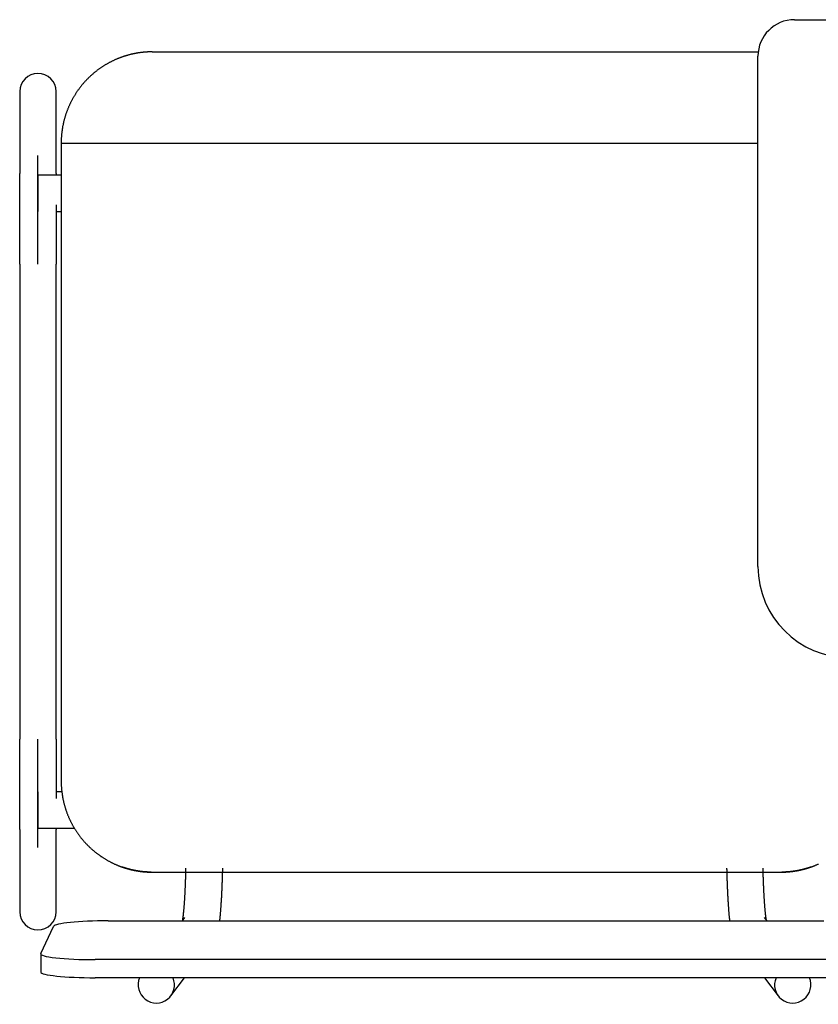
# Model space of a CAD drawing. Header units: metres. Extents: x -1 to 438, y -6 to 53.
# Tile 126 of 149: x 419.379 to 419.817, y 16.05 to 16.59. Entities that reach past the tile are written whole.
import ezdxf

# ---------------------------------------------------------------- set-up
doc = ezdxf.new("R2010")
doc.units = ezdxf.units.M
doc.linetypes.add('CONTINUA', pattern=[0])
doc.layers.add('PA MOBLES ACTUAL', color=7, linetype='CONTINUA', lineweight=25)

msp = doc.modelspace()

# ---------------------------------------------------------------- linework, layer by layer
at = {"layer": 'PA MOBLES ACTUAL', "color": 180, "transparency": 33554687}
for p, q in [((419.80411, 16.58983), (420.06411, 16.58983)), ((419.45162, 16.57218), (419.78425, 16.57218)), ((419.78411, 16.28983), (419.78411, 16.56983)), ((419.37885, 16.55044), (419.37885, 16.50538)), ((419.39885, 16.50538), (419.39885, 16.55044)), ((419.40162, 16.52218), (419.78411, 16.52218)), ((419.40162, 16.52218), (419.40162, 16.17217)), ((419.38885, 16.45569), (419.38885, 16.51526)), ((419.38885, 16.50457), (419.38885, 16.48457)), ((419.40162, 16.50457), (419.38885, 16.50457)), ((419.39885, 16.48457), (419.40162, 16.48457)), ((419.37885, 16.45569), (419.37885, 16.19519)), ((419.39885, 16.19519), (419.39885, 16.45569)), ((419.38885, 16.13562), (419.38885, 16.19519)), ((419.38885, 16.16631), (419.38885, 16.14631)), ((419.40197, 16.16631), (419.39885, 16.16631)), ((419.37885, 16.1455), (419.37885, 16.10044)), ((419.38885, 16.14631), (419.40883, 16.14631)), ((419.39885, 16.10044), (419.39885, 16.1455)), ((419.45105, 16.12218), (419.7972, 16.12218)), ((419.45105, 16.12218), (419.7972, 16.12218)), ((419.46933, 16.09725), (419.46798, 16.09547)), ((419.78906, 16.09547), (419.78771, 16.09725)), ((419.3904, 16.07753), (419.3974, 16.09243)), ((419.42737, 16.09547), (419.82029, 16.09547)), ((419.39037, 16.07737), (419.39037, 16.06742)), ((419.82729, 16.07417), (419.42037, 16.07417)), ((419.82729, 16.06423), (419.42037, 16.06423)), ((419.46181, 16.05428), (419.46937, 16.06423)), ((419.78767, 16.06423), (419.79523, 16.05428))]:
    msp.add_line(p, q, dxfattribs=at)
for points in [[(419.45162, 16.57218), (419.45138, 16.57218), (419.45113, 16.57218), (419.45088, 16.57217), (419.45062, 16.57217), (419.45037, 16.57216), (419.45011, 16.57215), (419.44986, 16.57215), (419.4496, 16.57214), (419.44934, 16.57212), (419.44908, 16.57211), (419.44882, 16.5721), (419.44856, 16.57208), (419.4483, 16.57207), (419.44803, 16.57205), (419.44777, 16.57203), (419.44751, 16.57201), (419.44724, 16.57198), (419.44698, 16.57196), (419.44671, 16.57193), (419.44644, 16.57191), (419.44617, 16.57188), (419.44591, 16.57185), (419.44564, 16.57182), (419.44537, 16.57178), (419.4451, 16.57175), (419.44483, 16.57171), (419.44457, 16.57168), (419.4443, 16.57164), (419.44403, 16.5716), (419.44376, 16.57156), (419.44362, 16.57153), (419.44349, 16.57151), (419.44335, 16.57149), (419.44321, 16.57147), (419.44308, 16.57144), (419.44294, 16.57142), (419.4428, 16.57139), (419.44267, 16.57137), (419.44253, 16.57134), (419.4424, 16.57132), (419.44226, 16.57129), (419.44212, 16.57127), (419.44199, 16.57124), (419.44185, 16.57121), (419.44172, 16.57119), (419.44158, 16.57116), (419.44145, 16.57113), (419.44131, 16.5711), (419.44118, 16.57107), (419.44104, 16.57105), (419.44091, 16.57102), (419.44077, 16.57099), (419.44064, 16.57096), (419.44051, 16.57093), (419.44037, 16.5709), (419.44024, 16.57086), (419.4401, 16.57083), (419.43997, 16.5708), (419.43984, 16.57077), (419.43971, 16.57074)], [(419.43971, 16.57074), (419.43945, 16.57067), (419.4392, 16.57061), (419.43895, 16.57055), (419.4387, 16.57048), (419.43845, 16.57041), (419.4382, 16.57034), (419.43795, 16.57027), (419.4377, 16.5702), (419.43745, 16.57013), (419.43721, 16.57005), (419.43696, 16.56998), (419.43671, 16.5699), (419.43646, 16.56982), (419.43622, 16.56974), (419.43597, 16.56966), (419.43572, 16.56958), (419.43548, 16.5695), (419.43523, 16.56941), (419.43499, 16.56933), (419.43474, 16.56924), (419.4345, 16.56915), (419.43425, 16.56906), (419.43401, 16.56897), (419.43377, 16.56888), (419.43353, 16.56879), (419.43328, 16.56869), (419.43304, 16.5686), (419.4328, 16.5685), (419.43256, 16.5684), (419.43232, 16.5683), (419.43201, 16.56817), (419.43171, 16.56804), (419.4314, 16.56791), (419.4311, 16.56777), (419.43079, 16.56763), (419.43049, 16.56749), (419.43019, 16.56735), (419.42989, 16.56721), (419.42959, 16.56706), (419.42929, 16.56691), (419.429, 16.56676), (419.4287, 16.56661), (419.4284, 16.56646), (419.42811, 16.5663), (419.42782, 16.56615), (419.42753, 16.56599), (419.42724, 16.56583), (419.42695, 16.56566), (419.42666, 16.5655), (419.42637, 16.56533), (419.42609, 16.56517), (419.42581, 16.565), (419.42552, 16.56482), (419.42524, 16.56465), (419.42496, 16.56448), (419.42468, 16.5643), (419.42441, 16.56412), (419.42413, 16.56394), (419.42386, 16.56376), (419.42359, 16.56358), (419.42332, 16.56339), (419.42305, 16.56321), (419.42278, 16.56302), (419.42251, 16.56283), (419.42225, 16.56264), (419.42198, 16.56245), (419.42172, 16.56225), (419.42146, 16.56206), (419.42121, 16.56186), (419.42095, 16.56166), (419.42069, 16.56146), (419.42044, 16.56126), (419.42019, 16.56106), (419.41994, 16.56086), (419.41969, 16.56065), (419.41944, 16.56044), (419.4192, 16.56024), (419.41896, 16.56003), (419.41871, 16.55982), (419.41847, 16.55961), (419.41824, 16.5594), (419.418, 16.55918), (419.41777, 16.55897), (419.41753, 16.55875), (419.4173, 16.55854), (419.41707, 16.55832), (419.41685, 16.5581), (419.41662, 16.55788), (419.4164, 16.55766), (419.41618, 16.55744), (419.41596, 16.55722), (419.41574, 16.557), (419.41553, 16.55677), (419.41531, 16.55655), (419.4151, 16.55632), (419.41488, 16.55609), (419.41467, 16.55586), (419.41446, 16.55563), (419.41425, 16.55539), (419.41404, 16.55515), (419.41383, 16.55492), (419.41363, 16.55468), (419.41342, 16.55443), (419.41322, 16.55419), (419.41301, 16.55394), (419.41281, 16.5537), (419.41261, 16.55345), (419.41241, 16.5532), (419.41221, 16.55294), (419.41201, 16.55269), (419.41182, 16.55243), (419.41162, 16.55218), (419.41143, 16.55192), (419.41124, 16.55166), (419.41105, 16.55139), (419.41086, 16.55113), (419.41067, 16.55087), (419.41049, 16.5506), (419.4103, 16.55033), (419.41012, 16.55006), (419.40994, 16.54979), (419.40976, 16.54952), (419.40958, 16.54924), (419.40941, 16.54897), (419.40923, 16.54869), (419.40906, 16.54841), (419.40889, 16.54813), (419.40872, 16.54785), (419.40855, 16.54756), (419.40838, 16.54728), (419.40822, 16.547), (419.40806, 16.54671), (419.40789, 16.54642), (419.40774, 16.54613), (419.40758, 16.54584), (419.40742, 16.54555), (419.40727, 16.54526), (419.40712, 16.54496), (419.40697, 16.54467), (419.40682, 16.54437), (419.40667, 16.54407), (419.40653, 16.54377), (419.40639, 16.54348), (419.40625, 16.54317), (419.40611, 16.54287), (419.40597, 16.54257), (419.40584, 16.54227), (419.4057, 16.54196), (419.40557, 16.54166), (419.40545, 16.54135), (419.40532, 16.54104), (419.4052, 16.54073), (419.40507, 16.54043), (419.40495, 16.54012), (419.40483, 16.5398), (419.40472, 16.53949), (419.4046, 16.53918), (419.40449, 16.53887), (419.40438, 16.53855), (419.40427, 16.53824), (419.40417, 16.53792), (419.40406, 16.53761), (419.40396, 16.53729), (419.40386, 16.53697), (419.40377, 16.53666), (419.40367, 16.53634), (419.40358, 16.53602), (419.40349, 16.5357), (419.4034, 16.53538), (419.40331, 16.53506), (419.40323, 16.53474), (419.40315, 16.53442), (419.40307, 16.53409), (419.40299, 16.53377), (419.40291, 16.53345), (419.40284, 16.53313), (419.40277, 16.53281), (419.4027, 16.53248), (419.40263, 16.53216), (419.40257, 16.53184), (419.4025, 16.53151), (419.40244, 16.53119), (419.40238, 16.53086), (419.40233, 16.53054), (419.40227, 16.53022), (419.40222, 16.52989), (419.40217, 16.52957), (419.40213, 16.52924), (419.40208, 16.52892), (419.40204, 16.5286), (419.402, 16.52827), (419.40196, 16.52795), (419.40192, 16.52762), (419.40189, 16.5273), (419.40186, 16.52698), (419.40183, 16.52666), (419.4018, 16.52633), (419.40177, 16.52601), (419.40175, 16.52569), (419.40173, 16.52537), (419.40171, 16.52505), (419.40169, 16.52473), (419.40167, 16.52441), (419.40166, 16.52409), (419.40165, 16.52377), (419.40164, 16.52345), (419.40163, 16.52313), (419.40163, 16.52281), (419.40163, 16.52249), (419.40162, 16.52218)], [(419.37885, 16.45569), (419.37885, 16.45634), (419.37885, 16.45699), (419.37885, 16.45764), (419.37885, 16.45829), (419.37885, 16.45894), (419.37885, 16.45958), (419.37885, 16.46023), (419.37885, 16.46088), (419.37885, 16.46152), (419.37885, 16.46216), (419.37885, 16.46281), (419.37885, 16.46345), (419.37885, 16.46409), (419.37885, 16.46472), (419.37885, 16.46536), (419.37885, 16.466), (419.37885, 16.46663), (419.37885, 16.46726), (419.37885, 16.46789), (419.37885, 16.46852), (419.37885, 16.46914), (419.37885, 16.46977), (419.37885, 16.47039), (419.37885, 16.47101), (419.37885, 16.47162), (419.37885, 16.47224), (419.37885, 16.47285), (419.37885, 16.47346), (419.37885, 16.47407), (419.37885, 16.47467), (419.37885, 16.47527), (419.37885, 16.47587), (419.37885, 16.47646), (419.37885, 16.47705), (419.37885, 16.47763), (419.37885, 16.47822), (419.37885, 16.47879), (419.37885, 16.47937), (419.37885, 16.47994), (419.37885, 16.4805), (419.37885, 16.48106), (419.37885, 16.48162), (419.37885, 16.48217), (419.37885, 16.48272), (419.37885, 16.48326), (419.37885, 16.4838), (419.37885, 16.48433), (419.37885, 16.48486), (419.37885, 16.48538), (419.37885, 16.4859), (419.37885, 16.48642), (419.37885, 16.48693), (419.37885, 16.48743), (419.37885, 16.48793), (419.37885, 16.48842), (419.37885, 16.48891), (419.37885, 16.48939), (419.37885, 16.48987), (419.37885, 16.49034), (419.37885, 16.49081), (419.37885, 16.49121), (419.37885, 16.49161), (419.37885, 16.492), (419.37885, 16.49239), (419.37885, 16.49277), (419.37885, 16.49315), (419.37885, 16.49353), (419.37885, 16.4939), (419.37885, 16.49426), (419.37885, 16.49462), (419.37885, 16.49497), (419.37885, 16.49532), (419.37885, 16.49566), (419.37885, 16.496), (419.37885, 16.49633), (419.37885, 16.49666), (419.37885, 16.49698), (419.37885, 16.4973), (419.37885, 16.49761), (419.37885, 16.49792), (419.37885, 16.49822), (419.37885, 16.49851), (419.37885, 16.49881), (419.37885, 16.49909), (419.37885, 16.49937), (419.37885, 16.49964), (419.37885, 16.49991), (419.37885, 16.50017), (419.37885, 16.50043), (419.37885, 16.50068), (419.37885, 16.50093), (419.37885, 16.50117), (419.37885, 16.5014), (419.37885, 16.50163), (419.37885, 16.50185), (419.37885, 16.50206), (419.37885, 16.50227), (419.37885, 16.50247), (419.37885, 16.50267), (419.37885, 16.50286), (419.37885, 16.50305), (419.37885, 16.50323), (419.37885, 16.5034), (419.37885, 16.50357), (419.37885, 16.50373), (419.37885, 16.50388), (419.37885, 16.50403), (419.37885, 16.50417), (419.37885, 16.50431), (419.37885, 16.50443), (419.37885, 16.50456), (419.37885, 16.50467), (419.37885, 16.50478), (419.37885, 16.50489), (419.37885, 16.50499), (419.37885, 16.50508), (419.37885, 16.50516), (419.37885, 16.50524), (419.37885, 16.50531), (419.37885, 16.50538)], [(419.39885, 16.50538), (419.39885, 16.50536), (419.39885, 16.50534), (419.39885, 16.50532), (419.39885, 16.5053), (419.39885, 16.50528), (419.39885, 16.50526), (419.39885, 16.50524), (419.39885, 16.50521), (419.39885, 16.50519), (419.39885, 16.50517), (419.39885, 16.50514), (419.39885, 16.50512), (419.39885, 16.50509), (419.39885, 16.50506), (419.39885, 16.50504), (419.39885, 16.50501), (419.39885, 16.50498), (419.39885, 16.50495), (419.39885, 16.50493), (419.39885, 16.5049), (419.39885, 16.50487), (419.39885, 16.50483), (419.39885, 16.5048), (419.39885, 16.50477), (419.39885, 16.50474), (419.39885, 16.50471), (419.39885, 16.50467), (419.39885, 16.50464), (419.39885, 16.5046), (419.39885, 16.50457)], [(419.39885, 16.48824), (419.39885, 16.48821), (419.39885, 16.48817), (419.39885, 16.48814), (419.39885, 16.4881), (419.39885, 16.48807), (419.39885, 16.48803), (419.39885, 16.488), (419.39885, 16.48796), (419.39885, 16.48793), (419.39885, 16.48789), (419.39885, 16.48786), (419.39885, 16.48782), (419.39885, 16.48779), (419.39885, 16.48775), (419.39885, 16.48771), (419.39885, 16.48768), (419.39885, 16.48764), (419.39885, 16.48761), (419.39885, 16.48757), (419.39885, 16.48754), (419.39885, 16.4875), (419.39885, 16.48746), (419.39885, 16.48743), (419.39885, 16.48739), (419.39885, 16.48736), (419.39885, 16.48732), (419.39885, 16.48728), (419.39885, 16.48725), (419.39885, 16.48721), (419.39885, 16.48718), (419.39885, 16.48673), (419.39885, 16.48629), (419.39885, 16.48583), (419.39885, 16.48538), (419.39885, 16.48492), (419.39885, 16.48446), (419.39885, 16.48399), (419.39885, 16.48352), (419.39885, 16.48305), (419.39885, 16.48257), (419.39885, 16.48209), (419.39885, 16.48161), (419.39885, 16.48112), (419.39885, 16.48063), (419.39885, 16.48014), (419.39885, 16.47964), (419.39885, 16.47914), (419.39885, 16.47864), (419.39885, 16.47814), (419.39885, 16.47763), (419.39885, 16.47712), (419.39885, 16.4766), (419.39885, 16.47608), (419.39885, 16.47556), (419.39885, 16.47504), (419.39885, 16.47452), (419.39885, 16.47399), (419.39885, 16.47346), (419.39885, 16.47293), (419.39885, 16.47239), (419.39885, 16.47185), (419.39885, 16.47132), (419.39885, 16.47077), (419.39885, 16.47023), (419.39885, 16.46969), (419.39885, 16.46914), (419.39885, 16.46859), (419.39885, 16.46804), (419.39885, 16.46749), (419.39885, 16.46694), (419.39885, 16.46639), (419.39885, 16.46583), (419.39885, 16.46528), (419.39885, 16.46472), (419.39885, 16.46416), (419.39885, 16.4636), (419.39885, 16.46304), (419.39885, 16.46248), (419.39885, 16.46192), (419.39885, 16.46136), (419.39885, 16.46079), (419.39885, 16.46023), (419.39885, 16.45966), (419.39885, 16.45909), (419.39885, 16.45853), (419.39885, 16.45796), (419.39885, 16.45739), (419.39885, 16.45682), (419.39885, 16.45626), (419.39885, 16.45569)], [(419.37885, 16.1455), (419.37885, 16.14557), (419.37885, 16.14566), (419.37885, 16.14575), (419.37885, 16.14585), (419.37885, 16.14596), (419.37885, 16.14608), (419.37885, 16.1462), (419.37885, 16.14634), (419.37885, 16.14648), (419.37885, 16.14663), (419.37885, 16.14679), (419.37885, 16.14696), (419.37885, 16.14713), (419.37885, 16.14731), (419.37885, 16.1475), (419.37885, 16.1477), (419.37885, 16.14791), (419.37885, 16.14812), (419.37885, 16.14835), (419.37885, 16.14858), (419.37885, 16.14882), (419.37885, 16.14906), (419.37885, 16.14932), (419.37885, 16.14958), (419.37885, 16.14985), (419.37885, 16.15013), (419.37885, 16.15041), (419.37885, 16.1507), (419.37885, 16.15101), (419.37885, 16.15131), (419.37885, 16.15163), (419.37885, 16.15195), (419.37885, 16.15228), (419.37885, 16.15262), (419.37885, 16.15296), (419.37885, 16.15332), (419.37885, 16.15367), (419.37885, 16.15404), (419.37885, 16.15441), (419.37885, 16.15479), (419.37885, 16.15517), (419.37885, 16.15557), (419.37885, 16.15596), (419.37885, 16.15637), (419.37885, 16.15678), (419.37885, 16.1572), (419.37885, 16.15762), (419.37885, 16.15805), (419.37885, 16.15849), (419.37885, 16.15894), (419.37885, 16.15938), (419.37885, 16.15984), (419.37885, 16.1603), (419.37885, 16.16077), (419.37885, 16.16124), (419.37885, 16.16172), (419.37885, 16.16221), (419.37885, 16.1627), (419.37885, 16.1632), (419.37885, 16.1637), (419.37885, 16.16414), (419.37885, 16.16459), (419.37885, 16.16504), (419.37885, 16.1655), (419.37885, 16.16596), (419.37885, 16.16642), (419.37885, 16.16689), (419.37885, 16.16736), (419.37885, 16.16783), (419.37885, 16.16831), (419.37885, 16.16879), (419.37885, 16.16927), (419.37885, 16.16976), (419.37885, 16.17025), (419.37885, 16.17074), (419.37885, 16.17124), (419.37885, 16.17174), (419.37885, 16.17224), (419.37885, 16.17274), (419.37885, 16.17325), (419.37885, 16.17376), (419.37885, 16.17428), (419.37885, 16.17479), (419.37885, 16.17531), (419.37885, 16.17584), (419.37885, 16.17636), (419.37885, 16.17689), (419.37885, 16.17742), (419.37885, 16.17795), (419.37885, 16.17849), (419.37885, 16.17902), (419.37885, 16.17956), (419.37885, 16.1801), (419.37885, 16.18065), (419.37885, 16.18119), (419.37885, 16.18174), (419.37885, 16.18228), (419.37885, 16.18283), (419.37885, 16.18338), (419.37885, 16.18394), (419.37885, 16.18449), (419.37885, 16.18504), (419.37885, 16.1856), (419.37885, 16.18616), (419.37885, 16.18672), (419.37885, 16.18728), (419.37885, 16.18784), (419.37885, 16.1884), (419.37885, 16.18896), (419.37885, 16.18952), (419.37885, 16.19009), (419.37885, 16.19065), (419.37885, 16.19122), (419.37885, 16.19178), (419.37885, 16.19235), (419.37885, 16.19292), (419.37885, 16.19349), (419.37885, 16.19405), (419.37885, 16.19462), (419.37885, 16.19519)], [(419.39885, 16.19519), (419.39885, 16.19454), (419.39885, 16.19389), (419.39885, 16.19324), (419.39885, 16.19259), (419.39885, 16.19194), (419.39885, 16.19129), (419.39885, 16.19065), (419.39885, 16.19), (419.39885, 16.18936), (419.39885, 16.18871), (419.39885, 16.18807), (419.39885, 16.18743), (419.39885, 16.18679), (419.39885, 16.18615), (419.39885, 16.18552), (419.39885, 16.18488), (419.39885, 16.18425), (419.39885, 16.18362), (419.39885, 16.18299), (419.39885, 16.18236), (419.39885, 16.18173), (419.39885, 16.18111), (419.39885, 16.18049), (419.39885, 16.17987), (419.39885, 16.17925), (419.39885, 16.17864), (419.39885, 16.17803), (419.39885, 16.17742), (419.39885, 16.17681), (419.39885, 16.17621), (419.39885, 16.17572), (419.39885, 16.17522), (419.39885, 16.17474), (419.39885, 16.17425), (419.39885, 16.17377), (419.39885, 16.17329), (419.39885, 16.17281), (419.39885, 16.17233), (419.39885, 16.17186), (419.39885, 16.17139), (419.39885, 16.17092), (419.39885, 16.17046), (419.39885, 16.17), (419.39885, 16.16954), (419.39885, 16.16908), (419.39885, 16.16863), (419.39885, 16.16818), (419.39885, 16.16774), (419.39885, 16.16729), (419.39885, 16.16685), (419.39885, 16.16642), (419.39885, 16.16598), (419.39885, 16.16555), (419.39885, 16.16512), (419.39885, 16.1647), (419.39885, 16.16428), (419.39885, 16.16386), (419.39885, 16.16345), (419.39885, 16.16304), (419.39885, 16.16263)], [(419.40162, 16.17217), (419.40163, 16.17186), (419.40163, 16.17154), (419.40163, 16.17123), (419.40164, 16.17091), (419.40165, 16.1706), (419.40166, 16.17028), (419.40167, 16.16996), (419.40169, 16.16964), (419.40171, 16.16932), (419.40173, 16.169), (419.40175, 16.16868), (419.40177, 16.16836), (419.4018, 16.16804), (419.40182, 16.16772), (419.40185, 16.1674), (419.40189, 16.16708), (419.40192, 16.16675), (419.40196, 16.16643), (419.40199, 16.16611), (419.40203, 16.16579), (419.40208, 16.16546), (419.40212, 16.16514), (419.40217, 16.16482), (419.40222, 16.16449), (419.40227, 16.16417), (419.40232, 16.16385), (419.40238, 16.16352), (419.40244, 16.1632), (419.4025, 16.16288), (419.40256, 16.16255), (419.40262, 16.16223), (419.40269, 16.16191), (419.40276, 16.16158), (419.40283, 16.16126), (419.4029, 16.16094), (419.40298, 16.16062), (419.40306, 16.16029), (419.40314, 16.15997), (419.40322, 16.15965), (419.4033, 16.15933), (419.40339, 16.15901), (419.40348, 16.15869), (419.40357, 16.15837), (419.40366, 16.15805), (419.40376, 16.15773), (419.40385, 16.15741), (419.40395, 16.1571), (419.40405, 16.15678), (419.40416, 16.15646), (419.40426, 16.15615), (419.40437, 16.15583), (419.40448, 16.15552), (419.40459, 16.1552), (419.40471, 16.15489), (419.40482, 16.15458), (419.40494, 16.15427), (419.40506, 16.15395), (419.40518, 16.15364), (419.40531, 16.15333), (419.40544, 16.15303), (419.40557, 16.15272), (419.4057, 16.15241), (419.40583, 16.15211), (419.40596, 16.1518), (419.4061, 16.1515), (419.40624, 16.15119), (419.40638, 16.15089), (419.40652, 16.15059), (419.40667, 16.15029), (419.40682, 16.14999), (419.40696, 16.14969), (419.40712, 16.14939), (419.40727, 16.1491), (419.40742, 16.1488), (419.40758, 16.14851), (419.40774, 16.14822), (419.4079, 16.14793), (419.40806, 16.14764), (419.40822, 16.14735), (419.40839, 16.14706), (419.40856, 16.14677), (419.40873, 16.14649), (419.4089, 16.1462), (419.40907, 16.14592), (419.40925, 16.14564), (419.40942, 16.14536), (419.4096, 16.14508), (419.40978, 16.14481), (419.40996, 16.14453), (419.41014, 16.14426), (419.41033, 16.14398), (419.41052, 16.14371), (419.4107, 16.14344), (419.41089, 16.14318), (419.41108, 16.14291), (419.41128, 16.14264), (419.41147, 16.14238), (419.41167, 16.14212), (419.41186, 16.14186), (419.41206, 16.1416), (419.41226, 16.14134), (419.41246, 16.14109), (419.41267, 16.14084), (419.41287, 16.14058), (419.41308, 16.14033), (419.41328, 16.14008), (419.41349, 16.13984), (419.4137, 16.13959), (419.41391, 16.13935), (419.41412, 16.13911), (419.41433, 16.13887), (419.41455, 16.13863), (419.41476, 16.13839), (419.41498, 16.13816), (419.4152, 16.13793), (419.41541, 16.1377), (419.41563, 16.13747), (419.41585, 16.13724), (419.41607, 16.13702), (419.4163, 16.13679), (419.41652, 16.13657), (419.41674, 16.13635), (419.41697, 16.13613), (419.4172, 16.13591), (419.41743, 16.1357), (419.41766, 16.13548), (419.41789, 16.13527), (419.41813, 16.13505), (419.41837, 16.13484), (419.41861, 16.13463), (419.41885, 16.13442), (419.41909, 16.13421), (419.41933, 16.134), (419.41958, 16.13379), (419.41983, 16.13359), (419.42008, 16.13338), (419.42033, 16.13318), (419.42058, 16.13298), (419.42084, 16.13278), (419.42109, 16.13258), (419.42135, 16.13238), (419.42161, 16.13219), (419.42187, 16.13199), (419.42213, 16.1318), (419.4224, 16.13161), (419.42266, 16.13142), (419.42293, 16.13123), (419.4232, 16.13104), (419.42347, 16.13085), (419.42374, 16.13067), (419.42402, 16.13049), (419.42429, 16.13031), (419.42457, 16.13013), (419.42485, 16.12995), (419.42513, 16.12977), (419.42541, 16.1296), (419.42569, 16.12943), (419.42597, 16.12926), (419.42626, 16.12909), (419.42654, 16.12892), (419.42683, 16.12876), (419.42712, 16.12859), (419.42741, 16.12843), (419.4277, 16.12827), (419.42799, 16.12811), (419.42828, 16.12796), (419.42858, 16.1278), (419.42887, 16.12765), (419.42917, 16.1275), (419.42947, 16.12735), (419.42977, 16.12721), (419.43006, 16.12706), (419.43037, 16.12692), (419.43067, 16.12678), (419.43097, 16.12664), (419.43127, 16.1265), (419.43158, 16.12637), (419.43188, 16.12624), (419.43219, 16.12611), (419.4325, 16.12598), (419.43259, 16.12594), (419.43268, 16.1259), (419.43277, 16.12587), (419.43286, 16.12583), (419.43295, 16.12579), (419.43305, 16.12575), (419.43314, 16.12572), (419.43323, 16.12568), (419.43332, 16.12565), (419.43341, 16.12561), (419.4335, 16.12557), (419.4336, 16.12554), (419.43369, 16.1255), (419.43378, 16.12547), (419.43387, 16.12543), (419.43396, 16.1254), (419.43406, 16.12536), (419.43415, 16.12533), (419.43424, 16.12529), (419.43433, 16.12526), (419.43443, 16.12523), (419.43452, 16.12519), (419.43461, 16.12516), (419.4347, 16.12512), (419.4348, 16.12509), (419.43489, 16.12506), (419.43498, 16.12503), (419.43508, 16.12499), (419.43517, 16.12496), (419.43526, 16.12493)], [(419.39885, 16.14631), (419.39885, 16.14627), (419.39885, 16.14624), (419.39885, 16.1462), (419.39885, 16.14617), (419.39885, 16.14614), (419.39885, 16.14611), (419.39885, 16.14607), (419.39885, 16.14604), (419.39885, 16.14601), (419.39885, 16.14598), (419.39885, 16.14595), (419.39885, 16.14592), (419.39885, 16.1459), (419.39885, 16.14587), (419.39885, 16.14584), (419.39885, 16.14581), (419.39885, 16.14579), (419.39885, 16.14576), (419.39885, 16.14574), (419.39885, 16.14571), (419.39885, 16.14569), (419.39885, 16.14566), (419.39885, 16.14564), (419.39885, 16.14562), (419.39885, 16.1456), (419.39885, 16.14558), (419.39885, 16.14556), (419.39885, 16.14554), (419.39885, 16.14552), (419.39885, 16.1455)], [(419.43526, 16.12493), (419.43529, 16.12492), (419.43531, 16.12491), (419.43534, 16.1249), (419.43536, 16.12489), (419.43539, 16.12488), (419.43541, 16.12488), (419.43544, 16.12487), (419.43546, 16.12486), (419.43549, 16.12485), (419.43551, 16.12484), (419.43554, 16.12483), (419.43556, 16.12483), (419.43559, 16.12482), (419.43561, 16.12481), (419.43563, 16.1248), (419.43566, 16.12479), (419.43568, 16.12478), (419.43571, 16.12478), (419.43573, 16.12477), (419.43576, 16.12476), (419.43578, 16.12475), (419.43581, 16.12474), (419.43583, 16.12473), (419.43586, 16.12473), (419.43588, 16.12472), (419.4359, 16.12471), (419.43593, 16.1247), (419.43595, 16.12469), (419.43598, 16.12469), (419.436, 16.12468), (419.43615, 16.12463), (419.43631, 16.12458), (419.43647, 16.12453), (419.43662, 16.12448), (419.43678, 16.12443), (419.43694, 16.12438), (419.4371, 16.12433), (419.43726, 16.12428), (419.43742, 16.12424), (419.43758, 16.12419), (419.43774, 16.12414), (419.43791, 16.12409), (419.43807, 16.12405), (419.43823, 16.124), (419.4384, 16.12396), (419.43857, 16.12391), (419.43873, 16.12387), (419.4389, 16.12382), (419.43907, 16.12378), (419.43923, 16.12373), (419.4394, 16.12369), (419.43957, 16.12365), (419.43974, 16.12361), (419.43991, 16.12357), (419.44008, 16.12353), (419.44025, 16.12349), (419.44042, 16.12345), (419.44059, 16.12341), (419.44076, 16.12337), (419.44093, 16.12333), (419.4411, 16.12329), (419.44127, 16.12326), (419.44144, 16.12322), (419.44161, 16.12319), (419.44178, 16.12315), (419.44195, 16.12312), (419.44212, 16.12309), (419.44229, 16.12305), (419.44246, 16.12302), (419.44263, 16.12299), (419.4428, 16.12296), (419.44297, 16.12293), (419.44314, 16.1229), (419.44331, 16.12287), (419.44348, 16.12284), (419.44365, 16.12282), (419.44381, 16.12279), (419.44398, 16.12276), (419.44414, 16.12274), (419.44431, 16.12271), (419.44447, 16.12269), (419.44464, 16.12267), (419.4448, 16.12264), (419.44496, 16.12262), (419.44513, 16.1226), (419.44529, 16.12258), (419.44545, 16.12256), (419.44561, 16.12254), (419.44577, 16.12252), (419.44592, 16.1225), (419.44605, 16.12249), (419.44618, 16.12247), (419.44631, 16.12246), (419.44644, 16.12244), (419.44657, 16.12243), (419.44671, 16.12242), (419.44684, 16.12241), (419.44698, 16.12239), (419.44711, 16.12238), (419.44725, 16.12237), (419.44739, 16.12236), (419.44753, 16.12235), (419.44767, 16.12233), (419.4478, 16.12232), (419.44794, 16.12231), (419.44808, 16.1223), (419.44822, 16.12229), (419.44836, 16.12228), (419.4485, 16.12227), (419.44864, 16.12227), (419.44877, 16.12226), (419.44891, 16.12225), (419.44905, 16.12224), (419.44918, 16.12224), (419.44931, 16.12223), (419.44945, 16.12222), (419.44958, 16.12222), (419.44971, 16.12221), (419.44984, 16.12221), (419.44996, 16.1222), (419.44998, 16.1222), (419.44999, 16.1222), (419.45001, 16.1222), (419.45002, 16.1222), (419.45004, 16.1222), (419.45005, 16.1222), (419.45007, 16.1222), (419.45008, 16.1222), (419.4501, 16.1222), (419.45011, 16.1222), (419.45013, 16.1222), (419.45015, 16.1222), (419.45016, 16.1222), (419.45018, 16.1222), (419.45019, 16.1222), (419.45021, 16.12219), (419.45022, 16.12219), (419.45024, 16.12219), (419.45026, 16.12219), (419.45027, 16.12219), (419.45029, 16.12219), (419.4503, 16.12219), (419.45032, 16.12219), (419.45034, 16.12219), (419.45035, 16.12219), (419.45037, 16.12219), (419.45038, 16.12219), (419.4504, 16.12219), (419.45042, 16.12219), (419.45043, 16.12219), (419.45045, 16.12219), (419.45046, 16.12219), (419.45048, 16.12219), (419.4505, 16.12219), (419.45051, 16.12219), (419.45053, 16.12219), (419.45054, 16.12219), (419.45056, 16.12219), (419.45058, 16.12219), (419.45059, 16.12219), (419.45061, 16.12219), (419.45062, 16.12218), (419.45064, 16.12218), (419.45065, 16.12218), (419.45067, 16.12218), (419.45069, 16.12218), (419.4507, 16.12218), (419.45072, 16.12218), (419.45073, 16.12218), (419.45075, 16.12218), (419.45076, 16.12218), (419.45078, 16.12218), (419.45079, 16.12218), (419.45081, 16.12218), (419.45082, 16.12218), (419.45084, 16.12218), (419.45085, 16.12218), (419.45087, 16.12218), (419.45088, 16.12218), (419.45089, 16.12218), (419.4509, 16.12218), (419.4509, 16.12218), (419.45091, 16.12218), (419.45091, 16.12218), (419.45092, 16.12218), (419.45092, 16.12218), (419.45093, 16.12218), (419.45093, 16.12218), (419.45094, 16.12218), (419.45094, 16.12218), (419.45094, 16.12218), (419.45095, 16.12218), (419.45095, 16.12218), (419.45096, 16.12218), (419.45096, 16.12218), (419.45097, 16.12218), (419.45097, 16.12218), (419.45098, 16.12218), (419.45098, 16.12218), (419.45099, 16.12218), (419.45099, 16.12218), (419.45099, 16.12218), (419.451, 16.12218), (419.451, 16.12218), (419.45101, 16.12218), (419.45101, 16.12218), (419.45102, 16.12218), (419.45102, 16.12218), (419.45102, 16.12218), (419.45105, 16.12218)], [(419.43678, 16.12443), (419.43673, 16.12444), (419.43668, 16.12446), (419.43663, 16.12448), (419.43658, 16.12449), (419.43653, 16.12451), (419.43648, 16.12452), (419.43643, 16.12454), (419.43638, 16.12456), (419.43633, 16.12457), (419.43628, 16.12459), (419.43622, 16.12461), (419.43617, 16.12462), (419.43612, 16.12464), (419.43607, 16.12465), (419.43602, 16.12467), (419.43597, 16.12469), (419.43592, 16.12471), (419.43587, 16.12472), (419.43582, 16.12474), (419.43577, 16.12476), (419.43572, 16.12477), (419.43567, 16.12479), (419.43562, 16.12481), (419.43556, 16.12482), (419.43551, 16.12484), (419.43546, 16.12486), (419.43541, 16.12488), (419.43536, 16.12489), (419.43531, 16.12491), (419.43526, 16.12493)], [(419.45103, 16.12218), (419.45102, 16.12218), (419.45102, 16.12218), (419.45102, 16.12218), (419.45101, 16.12218), (419.45101, 16.12218), (419.451, 16.12218), (419.451, 16.12218), (419.45099, 16.12218), (419.45099, 16.12218), (419.45099, 16.12218), (419.45098, 16.12218), (419.45098, 16.12218), (419.45097, 16.12218), (419.45097, 16.12218), (419.45096, 16.12218), (419.45096, 16.12218), (419.45095, 16.12218), (419.45095, 16.12218), (419.45094, 16.12218), (419.45094, 16.12218), (419.45094, 16.12218), (419.45093, 16.12218), (419.45093, 16.12218), (419.45092, 16.12218), (419.45092, 16.12218), (419.45091, 16.12218), (419.45091, 16.12218), (419.4509, 16.12218), (419.4509, 16.12218), (419.45089, 16.12218), (419.45088, 16.12218), (419.45087, 16.12218), (419.45085, 16.12218), (419.45084, 16.12218), (419.45082, 16.12218), (419.45081, 16.12218), (419.45079, 16.12218), (419.45078, 16.12218), (419.45076, 16.12218), (419.45075, 16.12218), (419.45073, 16.12218), (419.45072, 16.12218), (419.4507, 16.12218), (419.45069, 16.12218), (419.45067, 16.12218), (419.45065, 16.12218), (419.45064, 16.12218), (419.45062, 16.12218), (419.45061, 16.12219), (419.45059, 16.12219), (419.45058, 16.12219), (419.45056, 16.12219), (419.45054, 16.12219), (419.45053, 16.12219), (419.45051, 16.12219), (419.4505, 16.12219), (419.45048, 16.12219), (419.45046, 16.12219), (419.45045, 16.12219), (419.45043, 16.12219), (419.45042, 16.12219), (419.4504, 16.12219), (419.45038, 16.12219), (419.45037, 16.12219), (419.45035, 16.12219), (419.45034, 16.12219), (419.45032, 16.12219), (419.4503, 16.12219), (419.45029, 16.12219), (419.45027, 16.12219), (419.45026, 16.12219), (419.45024, 16.12219), (419.45022, 16.12219), (419.45021, 16.12219), (419.45019, 16.1222), (419.45018, 16.1222), (419.45016, 16.1222), (419.45015, 16.1222), (419.45013, 16.1222), (419.45011, 16.1222), (419.4501, 16.1222), (419.45008, 16.1222), (419.45007, 16.1222), (419.45005, 16.1222), (419.45004, 16.1222), (419.45002, 16.1222), (419.45001, 16.1222), (419.44999, 16.1222), (419.44998, 16.1222), (419.44996, 16.1222), (419.44984, 16.12221), (419.44971, 16.12221), (419.44958, 16.12222), (419.44945, 16.12222), (419.44931, 16.12223), (419.44918, 16.12224), (419.44905, 16.12224), (419.44891, 16.12225), (419.44877, 16.12226), (419.44864, 16.12227), (419.4485, 16.12227), (419.44836, 16.12228), (419.44822, 16.12229), (419.44808, 16.1223), (419.44794, 16.12231), (419.4478, 16.12232), (419.44767, 16.12233), (419.44753, 16.12235), (419.44739, 16.12236), (419.44725, 16.12237), (419.44711, 16.12238), (419.44698, 16.12239), (419.44684, 16.12241), (419.44671, 16.12242), (419.44657, 16.12243), (419.44644, 16.12244), (419.44631, 16.12246), (419.44618, 16.12247), (419.44605, 16.12249), (419.44592, 16.1225), (419.44577, 16.12252), (419.44561, 16.12254), (419.44545, 16.12256), (419.44529, 16.12258), (419.44513, 16.1226), (419.44496, 16.12262), (419.4448, 16.12264), (419.44464, 16.12267), (419.44447, 16.12269), (419.44431, 16.12271), (419.44414, 16.12274), (419.44398, 16.12276), (419.44381, 16.12279), (419.44365, 16.12282), (419.44348, 16.12284), (419.44331, 16.12287), (419.44314, 16.1229), (419.44297, 16.12293), (419.4428, 16.12296), (419.44263, 16.12299), (419.44246, 16.12302), (419.44229, 16.12305), (419.44212, 16.12309), (419.44195, 16.12312), (419.44178, 16.12315), (419.44161, 16.12319), (419.44144, 16.12322), (419.44127, 16.12326), (419.4411, 16.12329), (419.44093, 16.12333), (419.44079, 16.12336), (419.44065, 16.12339), (419.4405, 16.12343), (419.44036, 16.12346), (419.44022, 16.12349), (419.44008, 16.12353), (419.43994, 16.12356), (419.4398, 16.12359), (419.43966, 16.12363), (419.43952, 16.12366), (419.43938, 16.1237), (419.43924, 16.12373), (419.4391, 16.12377), (419.43896, 16.12381), (419.43882, 16.12384), (419.43868, 16.12388), (419.43854, 16.12392), (419.4384, 16.12395), (419.43827, 16.12399), (419.43813, 16.12403), (419.43799, 16.12407), (419.43786, 16.12411), (419.43772, 16.12415), (419.43758, 16.12419), (419.43745, 16.12423), (419.43732, 16.12427), (419.43718, 16.12431), (419.43705, 16.12435), (419.43692, 16.12439), (419.43678, 16.12443)], [(419.46832, 16.09592), (419.46833, 16.09597), (419.46834, 16.09603), (419.46835, 16.09609), (419.46836, 16.09615), (419.46837, 16.09621), (419.46839, 16.09628), (419.4684, 16.09634), (419.46841, 16.09641), (419.46842, 16.09648), (419.46843, 16.09655), (419.46844, 16.09663), (419.46845, 16.0967), (419.46846, 16.09678), (419.46848, 16.09686), (419.46849, 16.09694), (419.4685, 16.09702), (419.46851, 16.09711), (419.46852, 16.09719), (419.46854, 16.09728), (419.46855, 16.09737), (419.46856, 16.09746), (419.46857, 16.09756), (419.46859, 16.09765), (419.4686, 16.09775), (419.46861, 16.09785), (419.46863, 16.09795), (419.46864, 16.09806), (419.46865, 16.09816), (419.46867, 16.09827), (419.46868, 16.09838), (419.46871, 16.09859), (419.46873, 16.09881), (419.46876, 16.09904), (419.46878, 16.09927), (419.46881, 16.09951), (419.46883, 16.09976), (419.46886, 16.10001), (419.46889, 16.10027), (419.46891, 16.10054), (419.46894, 16.10081), (419.46897, 16.10109), (419.46899, 16.10137), (419.46902, 16.10167), (419.46905, 16.10197), (419.46907, 16.10227), (419.4691, 16.10259), (419.46913, 16.10291), (419.46915, 16.10323), (419.46918, 16.10357), (419.46921, 16.10391), (419.46923, 16.10425), (419.46926, 16.10461), (419.46929, 16.10497), (419.46931, 16.10533), (419.46934, 16.10571), (419.46936, 16.10609), (419.46939, 16.10648), (419.46942, 16.10687), (419.46944, 16.10727), (419.46947, 16.10768), (419.46949, 16.10812), (419.46952, 16.10857), (419.46955, 16.10903), (419.46957, 16.10948), (419.4696, 16.10995), (419.46962, 16.11042), (419.46965, 16.11089), (419.46967, 16.11137), (419.4697, 16.11185), (419.46972, 16.11234), (419.46974, 16.11283), (419.46977, 16.11333), (419.46979, 16.11383), (419.46981, 16.11433), (419.46983, 16.11484), (419.46985, 16.11536), (419.46987, 16.11588), (419.46989, 16.1164), (419.46991, 16.11692), (419.46993, 16.11745), (419.46995, 16.11799), (419.46997, 16.11853), (419.46999, 16.11907), (419.47001, 16.11961), (419.47002, 16.12016), (419.47004, 16.12071), (419.47006, 16.12127), (419.47007, 16.12183), (419.47009, 16.12239), (419.4701, 16.12296), (419.4701, 16.123), (419.47011, 16.12305), (419.47011, 16.1231), (419.47011, 16.12315), (419.47011, 16.1232), (419.47011, 16.12325), (419.47011, 16.1233), (419.47011, 16.12335), (419.47011, 16.1234), (419.47012, 16.12344), (419.47012, 16.12349), (419.47012, 16.12354), (419.47012, 16.12359), (419.47012, 16.12364), (419.47012, 16.12369), (419.47012, 16.12374), (419.47012, 16.12379), (419.47013, 16.12384), (419.47013, 16.12389), (419.47013, 16.12394), (419.47013, 16.12398), (419.47013, 16.12403), (419.47013, 16.12408), (419.47013, 16.12413), (419.47013, 16.12418), (419.47014, 16.12423), (419.47014, 16.12428), (419.47014, 16.12433), (419.47014, 16.12438), (419.47014, 16.12443)], [(419.49015, 16.12443), (419.49014, 16.12433), (419.49014, 16.12423), (419.49014, 16.12413), (419.49014, 16.12404), (419.49013, 16.12394), (419.49013, 16.12384), (419.49013, 16.12374), (419.49013, 16.12364), (419.49012, 16.12355), (419.49012, 16.12345), (419.49012, 16.12335), (419.49012, 16.12325), (419.49012, 16.12316), (419.49011, 16.12306), (419.49011, 16.12296), (419.49011, 16.12286), (419.49011, 16.12277), (419.4901, 16.12267), (419.4901, 16.12257), (419.4901, 16.12248), (419.4901, 16.12238), (419.49009, 16.12228), (419.49009, 16.12219), (419.49009, 16.12209), (419.49009, 16.12199), (419.49008, 16.1219), (419.49008, 16.1218), (419.49008, 16.1217), (419.49007, 16.12161), (419.49007, 16.12151), (419.49005, 16.12089), (419.49004, 16.12027), (419.49002, 16.11966), (419.49, 16.11904), (419.48998, 16.11844), (419.48996, 16.11784), (419.48994, 16.11724), (419.48992, 16.11664), (419.4899, 16.11606), (419.48987, 16.11547), (419.48985, 16.11489), (419.48983, 16.11431), (419.4898, 16.11374), (419.48978, 16.11318), (419.48975, 16.11261), (419.48973, 16.11206), (419.4897, 16.1115), (419.48968, 16.11095), (419.48965, 16.11041), (419.48962, 16.10987), (419.48959, 16.10934), (419.48957, 16.10881), (419.48954, 16.10829), (419.48951, 16.10777), (419.48948, 16.10726), (419.48945, 16.10675), (419.48942, 16.10624), (419.48939, 16.10575), (419.48935, 16.10525), (419.48932, 16.10477), (419.48929, 16.10437), (419.48927, 16.10398), (419.48924, 16.10359), (419.48921, 16.10321), (419.48919, 16.10284), (419.48916, 16.10248), (419.48913, 16.10212), (419.48911, 16.10176), (419.48908, 16.10142), (419.48905, 16.10108), (419.48903, 16.10075), (419.489, 16.10042), (419.48898, 16.1001), (419.48895, 16.09978), (419.48892, 16.09948), (419.4889, 16.09917), (419.48887, 16.09887), (419.48884, 16.09858), (419.48882, 16.0983), (419.48879, 16.09801), (419.48877, 16.09774), (419.48874, 16.09747), (419.48871, 16.0972), (419.48869, 16.09694), (419.48866, 16.09669), (419.48863, 16.09644), (419.4886, 16.09619), (419.48858, 16.09595), (419.48855, 16.09571), (419.48852, 16.09548)], [(419.76689, 16.12443), (419.7669, 16.12433), (419.7669, 16.12423), (419.7669, 16.12413), (419.7669, 16.12404), (419.76691, 16.12394), (419.76691, 16.12384), (419.76691, 16.12374), (419.76691, 16.12364), (419.76692, 16.12355), (419.76692, 16.12345), (419.76692, 16.12335), (419.76692, 16.12325), (419.76692, 16.12316), (419.76693, 16.12306), (419.76693, 16.12296), (419.76693, 16.12286), (419.76693, 16.12277), (419.76694, 16.12267), (419.76694, 16.12257), (419.76694, 16.12248), (419.76694, 16.12238), (419.76695, 16.12228), (419.76695, 16.12219), (419.76695, 16.12209), (419.76695, 16.12199), (419.76696, 16.1219), (419.76696, 16.1218), (419.76696, 16.1217), (419.76697, 16.12161), (419.76697, 16.12151), (419.76699, 16.12089), (419.767, 16.12027), (419.76702, 16.11966), (419.76704, 16.11904), (419.76706, 16.11844), (419.76708, 16.11784), (419.7671, 16.11724), (419.76712, 16.11664), (419.76714, 16.11606), (419.76717, 16.11547), (419.76719, 16.11489), (419.76721, 16.11431), (419.76724, 16.11374), (419.76726, 16.11318), (419.76729, 16.11261), (419.76731, 16.11206), (419.76734, 16.1115), (419.76736, 16.11095), (419.76739, 16.11041), (419.76742, 16.10987), (419.76745, 16.10934), (419.76747, 16.10881), (419.7675, 16.10829), (419.76753, 16.10777), (419.76756, 16.10726), (419.76759, 16.10675), (419.76762, 16.10624), (419.76765, 16.10575), (419.76769, 16.10525), (419.76772, 16.10477), (419.76775, 16.10437), (419.76777, 16.10398), (419.7678, 16.10359), (419.76783, 16.10321), (419.76785, 16.10284), (419.76788, 16.10248), (419.76791, 16.10212), (419.76793, 16.10176), (419.76796, 16.10142), (419.76798, 16.10108), (419.76801, 16.10075), (419.76804, 16.10042), (419.76806, 16.1001), (419.76809, 16.09978), (419.76812, 16.09948), (419.76814, 16.09917), (419.76817, 16.09887), (419.76819, 16.09858), (419.76822, 16.0983), (419.76825, 16.09801), (419.76827, 16.09774), (419.7683, 16.09747), (419.76833, 16.0972), (419.76835, 16.09694), (419.76838, 16.09669), (419.76841, 16.09644), (419.76844, 16.09619), (419.76846, 16.09595), (419.76849, 16.09571), (419.76852, 16.09548)], [(419.78872, 16.09592), (419.78871, 16.09597), (419.7887, 16.09603), (419.78869, 16.09609), (419.78868, 16.09615), (419.78867, 16.09621), (419.78865, 16.09628), (419.78864, 16.09634), (419.78863, 16.09641), (419.78862, 16.09648), (419.78861, 16.09655), (419.7886, 16.09663), (419.78859, 16.0967), (419.78858, 16.09678), (419.78856, 16.09686), (419.78855, 16.09694), (419.78854, 16.09702), (419.78853, 16.09711), (419.78852, 16.09719), (419.7885, 16.09728), (419.78849, 16.09737), (419.78848, 16.09746), (419.78847, 16.09756), (419.78845, 16.09765), (419.78844, 16.09775), (419.78843, 16.09785), (419.78841, 16.09795), (419.7884, 16.09806), (419.78839, 16.09816), (419.78837, 16.09827), (419.78836, 16.09838), (419.78833, 16.09859), (419.78831, 16.09881), (419.78828, 16.09904), (419.78826, 16.09927), (419.78823, 16.09951), (419.7882, 16.09976), (419.78818, 16.10001), (419.78815, 16.10027), (419.78813, 16.10054), (419.7881, 16.10081), (419.78807, 16.10109), (419.78805, 16.10137), (419.78802, 16.10167), (419.78799, 16.10197), (419.78797, 16.10227), (419.78794, 16.10259), (419.78791, 16.10291), (419.78789, 16.10323), (419.78786, 16.10357), (419.78783, 16.10391), (419.78781, 16.10425), (419.78778, 16.10461), (419.78775, 16.10497), (419.78773, 16.10533), (419.7877, 16.10571), (419.78768, 16.10609), (419.78765, 16.10648), (419.78762, 16.10687), (419.7876, 16.10727), (419.78757, 16.10768), (419.78755, 16.10812), (419.78752, 16.10857), (419.78749, 16.10903), (419.78747, 16.10948), (419.78744, 16.10995), (419.78742, 16.11042), (419.78739, 16.11089), (419.78737, 16.11137), (419.78734, 16.11185), (419.78732, 16.11234), (419.7873, 16.11283), (419.78727, 16.11333), (419.78725, 16.11383), (419.78723, 16.11433), (419.78721, 16.11484), (419.78719, 16.11536), (419.78717, 16.11588), (419.78715, 16.1164), (419.78713, 16.11692), (419.78711, 16.11745), (419.78709, 16.11799), (419.78707, 16.11853), (419.78705, 16.11907), (419.78703, 16.11961), (419.78702, 16.12016), (419.787, 16.12071), (419.78698, 16.12127), (419.78697, 16.12183), (419.78695, 16.12239), (419.78694, 16.12296), (419.78694, 16.123), (419.78693, 16.12305), (419.78693, 16.1231), (419.78693, 16.12315), (419.78693, 16.1232), (419.78693, 16.12325), (419.78693, 16.1233), (419.78693, 16.12335), (419.78692, 16.1234), (419.78692, 16.12344), (419.78692, 16.12349), (419.78692, 16.12354), (419.78692, 16.12359), (419.78692, 16.12364), (419.78692, 16.12369), (419.78692, 16.12374), (419.78692, 16.12379), (419.78691, 16.12384), (419.78691, 16.12389), (419.78691, 16.12394), (419.78691, 16.12398), (419.78691, 16.12403), (419.78691, 16.12408), (419.78691, 16.12413), (419.78691, 16.12418), (419.7869, 16.12423), (419.7869, 16.12428), (419.7869, 16.12433), (419.7869, 16.12438), (419.7869, 16.12443)], [(419.81146, 16.12443), (419.8113, 16.12438), (419.81114, 16.12433), (419.81098, 16.12428), (419.81082, 16.12423), (419.81066, 16.12419), (419.8105, 16.12414), (419.81034, 16.12409), (419.81017, 16.12405), (419.81001, 16.124), (419.80985, 16.12395), (419.80968, 16.12391), (419.80952, 16.12387), (419.80935, 16.12382), (419.80919, 16.12378), (419.80902, 16.12374), (419.80885, 16.12369), (419.80869, 16.12365), (419.80852, 16.12361), (419.80835, 16.12357), (419.80818, 16.12353), (419.80802, 16.12349), (419.80785, 16.12345), (419.80768, 16.12341), (419.80751, 16.12337), (419.80734, 16.12334), (419.80717, 16.1233), (419.807, 16.12326), (419.80684, 16.12323), (419.80667, 16.12319), (419.8065, 16.12316), (419.80626, 16.12311), (419.80603, 16.12307), (419.8058, 16.12302), (419.80556, 16.12298), (419.80533, 16.12294), (419.8051, 16.1229), (419.80486, 16.12286), (419.80463, 16.12282), (419.8044, 16.12278), (419.80416, 16.12275), (419.80393, 16.12271), (419.8037, 16.12268), (419.80347, 16.12265), (419.80324, 16.12262), (419.80301, 16.12259), (419.80278, 16.12256), (419.80255, 16.12253), (419.80232, 16.1225), (419.80209, 16.12248), (419.80186, 16.12245), (419.80164, 16.12243), (419.80141, 16.12241), (419.80119, 16.12238), (419.80096, 16.12236), (419.80074, 16.12235), (419.80052, 16.12233), (419.8003, 16.12231), (419.80008, 16.12229), (419.79987, 16.12228), (419.79965, 16.12227), (419.79959, 16.12226), (419.79952, 16.12226), (419.79945, 16.12226), (419.79939, 16.12225), (419.79932, 16.12225), (419.79925, 16.12224), (419.79919, 16.12224), (419.79912, 16.12224), (419.79905, 16.12223), (419.79898, 16.12223), (419.79891, 16.12223), (419.79884, 16.12222), (419.79877, 16.12222), (419.7987, 16.12222), (419.79863, 16.12222), (419.79856, 16.12221), (419.79849, 16.12221), (419.79842, 16.12221), (419.79835, 16.12221), (419.79828, 16.1222), (419.79822, 16.1222), (419.79815, 16.1222), (419.79808, 16.1222), (419.79801, 16.12219), (419.79794, 16.12219), (419.79788, 16.12219), (419.79781, 16.12219), (419.79775, 16.12219), (419.79768, 16.12219), (419.79762, 16.12218), (419.79761, 16.12218), (419.79761, 16.12218), (419.7976, 16.12218), (419.7976, 16.12218), (419.79759, 16.12218), (419.79758, 16.12218), (419.79758, 16.12218), (419.79757, 16.12218), (419.79757, 16.12218), (419.79756, 16.12218), (419.79755, 16.12218), (419.79755, 16.12218), (419.79754, 16.12218), (419.79754, 16.12218), (419.79753, 16.12218), (419.79752, 16.12218), (419.79752, 16.12218), (419.79751, 16.12218), (419.7975, 16.12218), (419.7975, 16.12218), (419.79749, 16.12218), (419.79748, 16.12218), (419.79748, 16.12218), (419.79747, 16.12218), (419.79747, 16.12218), (419.79746, 16.12218), (419.79745, 16.12218), (419.79745, 16.12218), (419.79744, 16.12218), (419.79743, 16.12218), (419.79743, 16.12218), (419.79742, 16.12218), (419.79742, 16.12218), (419.79741, 16.12218), (419.7974, 16.12218), (419.7974, 16.12218), (419.79739, 16.12218), (419.79738, 16.12218), (419.79738, 16.12218), (419.79737, 16.12218), (419.79737, 16.12218), (419.79736, 16.12218), (419.79735, 16.12218), (419.79735, 16.12218), (419.79734, 16.12218), (419.79733, 16.12218), (419.79733, 16.12218), (419.79732, 16.12218), (419.79732, 16.12218), (419.79731, 16.12218), (419.79731, 16.12218), (419.7973, 16.12218), (419.79729, 16.12218), (419.79729, 16.12218), (419.79728, 16.12218), (419.79728, 16.12218), (419.79727, 16.12218), (419.79727, 16.12218), (419.79726, 16.12218), (419.79725, 16.12218), (419.79725, 16.12218), (419.79725, 16.12218), (419.79725, 16.12218), (419.79725, 16.12218), (419.79725, 16.12218), (419.79725, 16.12218), (419.79724, 16.12218), (419.79724, 16.12218), (419.79724, 16.12218), (419.79724, 16.12218), (419.79724, 16.12218), (419.79724, 16.12218), (419.79723, 16.12218), (419.79723, 16.12218), (419.79723, 16.12218), (419.79723, 16.12218), (419.79723, 16.12218), (419.79723, 16.12218), (419.79722, 16.12218), (419.79722, 16.12218), (419.79722, 16.12218), (419.79722, 16.12218), (419.79722, 16.12218), (419.79722, 16.12218), (419.79722, 16.12218), (419.79721, 16.12218), (419.79721, 16.12218), (419.79721, 16.12218), (419.79721, 16.12218), (419.7972, 16.12218)], [(419.79721, 16.12218), (419.79721, 16.12218), (419.79721, 16.12218), (419.79721, 16.12218), (419.79721, 16.12218), (419.79722, 16.12218), (419.79722, 16.12218), (419.79722, 16.12218), (419.79722, 16.12218), (419.79722, 16.12218), (419.79722, 16.12218), (419.79722, 16.12218), (419.79723, 16.12218), (419.79723, 16.12218), (419.79723, 16.12218), (419.79723, 16.12218), (419.79723, 16.12218), (419.79723, 16.12218), (419.79724, 16.12218), (419.79724, 16.12218), (419.79724, 16.12218), (419.79724, 16.12218), (419.79724, 16.12218), (419.79724, 16.12218), (419.79725, 16.12218), (419.79725, 16.12218), (419.79725, 16.12218), (419.79725, 16.12218), (419.79725, 16.12218), (419.79725, 16.12218), (419.79725, 16.12218), (419.79726, 16.12218), (419.79727, 16.12218), (419.79727, 16.12218), (419.79728, 16.12218), (419.79728, 16.12218), (419.79729, 16.12218), (419.79729, 16.12218), (419.7973, 16.12218), (419.79731, 16.12218), (419.79731, 16.12218), (419.79732, 16.12218), (419.79732, 16.12218), (419.79733, 16.12218), (419.79733, 16.12218), (419.79734, 16.12218), (419.79735, 16.12218), (419.79735, 16.12218), (419.79736, 16.12218), (419.79737, 16.12218), (419.79737, 16.12218), (419.79738, 16.12218), (419.79738, 16.12218), (419.79739, 16.12218), (419.7974, 16.12218), (419.7974, 16.12218), (419.79741, 16.12218), (419.79742, 16.12218), (419.79742, 16.12218), (419.79743, 16.12218), (419.79743, 16.12218), (419.79744, 16.12218), (419.79745, 16.12218), (419.79745, 16.12218), (419.79746, 16.12218), (419.79747, 16.12218), (419.79747, 16.12218), (419.79748, 16.12218), (419.79748, 16.12218), (419.79749, 16.12218), (419.7975, 16.12218), (419.7975, 16.12218), (419.79751, 16.12218), (419.79752, 16.12218), (419.79752, 16.12218), (419.79753, 16.12218), (419.79754, 16.12218), (419.79754, 16.12218), (419.79755, 16.12218), (419.79755, 16.12218), (419.79756, 16.12218), (419.79757, 16.12218), (419.79757, 16.12218), (419.79758, 16.12218), (419.79758, 16.12218), (419.79759, 16.12218), (419.7976, 16.12218), (419.7976, 16.12218), (419.79761, 16.12218), (419.79761, 16.12218), (419.79762, 16.12218), (419.79768, 16.12219), (419.79775, 16.12219), (419.79781, 16.12219), (419.79788, 16.12219), (419.79794, 16.12219), (419.79801, 16.12219), (419.79808, 16.1222), (419.79815, 16.1222), (419.79822, 16.1222), (419.79828, 16.1222), (419.79835, 16.12221), (419.79842, 16.12221), (419.79849, 16.12221), (419.79856, 16.12221), (419.79863, 16.12222), (419.7987, 16.12222), (419.79877, 16.12222), (419.79884, 16.12222), (419.79891, 16.12223), (419.79898, 16.12223), (419.79905, 16.12223), (419.79912, 16.12224), (419.79919, 16.12224), (419.79925, 16.12224), (419.79932, 16.12225), (419.79939, 16.12225), (419.79945, 16.12226), (419.79952, 16.12226), (419.79959, 16.12226), (419.79965, 16.12227), (419.79987, 16.12228), (419.80008, 16.12229), (419.8003, 16.12231), (419.80052, 16.12233), (419.80074, 16.12235), (419.80096, 16.12236), (419.80119, 16.12238), (419.80141, 16.12241), (419.80164, 16.12243), (419.80186, 16.12245), (419.80209, 16.12248), (419.80232, 16.1225), (419.80255, 16.12253), (419.80278, 16.12256), (419.80301, 16.12259), (419.80324, 16.12262), (419.80347, 16.12265), (419.8037, 16.12268), (419.80393, 16.12271), (419.80416, 16.12275), (419.8044, 16.12278), (419.80463, 16.12282), (419.80486, 16.12286), (419.8051, 16.1229), (419.80533, 16.12294), (419.80556, 16.12298), (419.8058, 16.12302), (419.80603, 16.12307), (419.80626, 16.12311), (419.8065, 16.12316), (419.80672, 16.1232), (419.80695, 16.12325), (419.80717, 16.1233), (419.80739, 16.12335), (419.80762, 16.1234), (419.80784, 16.12345), (419.80806, 16.1235), (419.80829, 16.12355), (419.80851, 16.12361), (419.80873, 16.12366), (419.80895, 16.12372), (419.80917, 16.12378), (419.80939, 16.12383), (419.80961, 16.12389), (419.80983, 16.12395), (419.81004, 16.12401), (419.81026, 16.12407), (419.81048, 16.12413), (419.81069, 16.1242), (419.81091, 16.12426), (419.81112, 16.12432), (419.81133, 16.12439), (419.81154, 16.12445), (419.81175, 16.12452), (419.81196, 16.12459), (419.81217, 16.12465), (419.81237, 16.12472), (419.81258, 16.12479), (419.81278, 16.12486), (419.81299, 16.12493)], [(419.81299, 16.12493), (419.81294, 16.12491), (419.81289, 16.12489), (419.81283, 16.12488), (419.81278, 16.12486), (419.81273, 16.12484), (419.81268, 16.12482), (419.81263, 16.12481), (419.81258, 16.12479), (419.81253, 16.12477), (419.81248, 16.12476), (419.81243, 16.12474), (419.81238, 16.12472), (419.81233, 16.12471), (419.81228, 16.12469), (419.81223, 16.12467), (419.81218, 16.12465), (419.81213, 16.12464), (419.81207, 16.12462), (419.81202, 16.12461), (419.81197, 16.12459), (419.81192, 16.12457), (419.81187, 16.12456), (419.81182, 16.12454), (419.81177, 16.12452), (419.81172, 16.12451), (419.81167, 16.12449), (419.81162, 16.12448), (419.81157, 16.12446), (419.81151, 16.12444), (419.81146, 16.12443)], [(419.81299, 16.12493), (419.81308, 16.12496), (419.81317, 16.12499), (419.81327, 16.12503), (419.81336, 16.12506), (419.81345, 16.12509), (419.81354, 16.12512), (419.81364, 16.12516), (419.81373, 16.12519), (419.81382, 16.12523), (419.81391, 16.12526), (419.81401, 16.12529), (419.8141, 16.12533), (419.81419, 16.12536), (419.81428, 16.1254), (419.81438, 16.12543), (419.81447, 16.12547), (419.81456, 16.1255), (419.81465, 16.12554), (419.81474, 16.12557), (419.81484, 16.12561), (419.81493, 16.12565), (419.81502, 16.12568), (419.81511, 16.12572), (419.8152, 16.12575), (419.81529, 16.12579), (419.81539, 16.12583), (419.81548, 16.12587), (419.81557, 16.1259), (419.81566, 16.12594), (419.81575, 16.12598), (419.81606, 16.12611), (419.81636, 16.12624), (419.81667, 16.12637), (419.81697, 16.1265), (419.81728, 16.12664)]]:
    msp.add_lwpolyline(points, dxfattribs=at)
for centre, radius, start, end in [((419.80411, 16.56983), 0.02, 90, 180), ((419.83411, 16.28983), 0.05, 180, 270), ((419.38885, 16.10044), 0.01, 180, 270), ((419.38885, 16.10044), 0.01, 270, 0)]:
    msp.add_arc(centre, radius, start, end, dxfattribs=at)
for centre, major_axis, ratio, start_param, end_param in [((419.38885, 16.55044), (-0.01, 0), 0.987805, 4.712389, 6.283185), ((419.38885, 16.55044), (-0.01, 0), 0.987805, 3.141593, 4.712389), ((419.42737, 16.09227), (0.03, 0), 0.106466, 1.570796, 3.091634), ((419.42037, 16.07737), (-0.03, 0), 0.106466, 6.233227, 7.853982), ((419.42037, 16.06742), (-0.03, 0), 0.106466, 0, 1.570796), ((419.45385, 16.06033), (-0.00796, 0.00605), 0.993992, 0.250094, 4.196569), ((419.80319, 16.06033), (0.00796, 0.00605), 0.993992, 2.086617, 6.033091)]:
    msp.add_ellipse(centre, major_axis=major_axis, ratio=ratio, start_param=start_param, end_param=end_param, dxfattribs=at)

doc.saveas('drawing.dxf')
